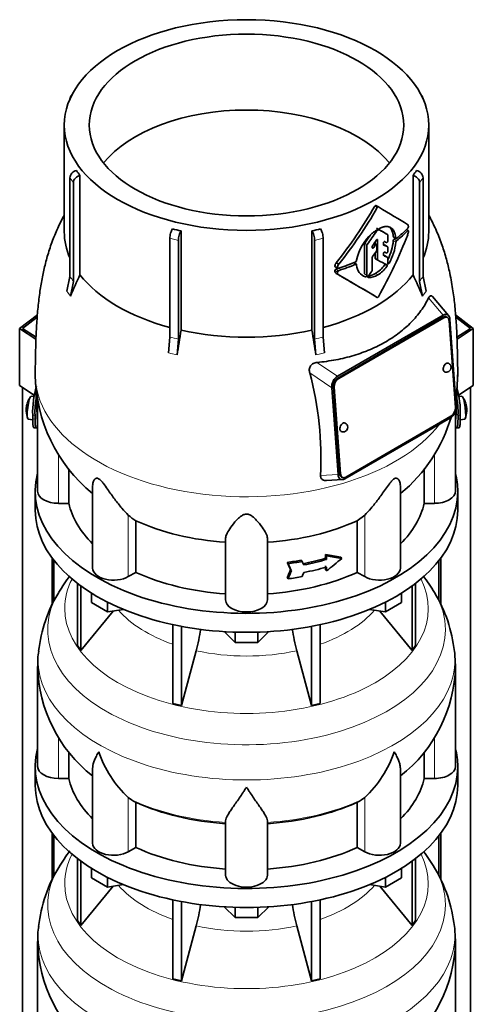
# Model space of a CAD drawing. Header units: millimetres. Extents: x 166 to 773, y -2574 to 1941.
# Tile 8 of 20: x 578 to 773, y -1139 to -715. Entities that reach past the tile are written whole.
import ezdxf

# ---------------------------------------------------------------- set-up
doc = ezdxf.new("R2010")
doc.units = ezdxf.units.MM
for name, color, linetype in [('LOW_134-12', 7, 'Continuous'), ('M5X8_UNI7687', 7, 'Continuous'), ('VSI134_DIFFUSORE', 7, 'Continuous'), ('VSI134_TERMINALE', 7, 'Continuous'), ('VSI134_TESTATA', 7, 'Continuous')]:
    doc.layers.add(name, color=color, linetype=linetype)

# ---------------------------------------------------------------- blocks, each defined once
blk = doc.blocks.new('SE4')
at = {"layer": 'LOW_134-12', "color": 7, "linetype": 'Continuous', "lineweight": 35}
for p, q in [((579.14, -2306.96), (579.14, -873.66)), ((771.99, -2306.96), (771.99, -873.66)), ((591.89, -947.18), (591.89, -967.08)), ((592.64, -948.17), (592.64, -965.46)), ((758.49, -948.17), (758.49, -965.39)), ((759.24, -947.18), (759.24, -967.03)), ((591.89, -1065.57), (591.89, -1085.47)), ((592.64, -1066.56), (592.64, -1083.86)), ((758.49, -1066.56), (758.49, -1083.78)), ((759.24, -1065.57), (759.24, -1085.42))]:
    blk.add_line(p, q, dxfattribs=at)
at = {"layer": 'M5X8_UNI7687', "color": 7, "linetype": 'Continuous', "lineweight": 35}
for p, q in [((584.06, -877.64), (582.75, -877.52)), ((768.38, -877.52), (767.08, -877.64)), ((581.55, -887.3), (583.47, -887.6)), ((767.65, -887.6), (769.58, -887.3))]:
    blk.add_line(p, q, dxfattribs=at)
for centre, radius, start, end in [((590.66, -883.46), 10, 166.4722, 175.0433), ((590.66, -883.46), 10, 144.9873, 163.3043), ((760.47, -883.46), 10, 16.6957, 35.0127), ((760.47, -883.46), 10, 11.8797, 13.5278), ((590.66, -883.46), 10, 182.7249, 201.02), ((760.47, -883.46), 10, 338.98, 357.2751), ((1136.57, -826.9), 370.34, 188.5064, 188.6141)]:
    blk.add_arc(centre, radius, start, end, dxfattribs=at)
for centre, major_axis, ratio, start_param, end_param in [((590.68, -883.37), (9.78, -2.08), 0.810411, 3.076577, 3.120069), ((582.15, -882.41), (0.6, 4.89), 0.169759, 0.004788, 3.136805), ((768.98, -882.41), (0.6, -4.89), 0.169759, 0.004788, 3.136805), ((760.45, -883.37), (-9.78, -2.08), 0.810411, 3.163117, 3.206609), ((589.14, -881.46), (-7.36, -5.62), 0.747167, 5.690056, 5.839748), ((590.65, -883.58), (9.94, -1.06), 0.589949, 3.115062, 3.229621), ((760.48, -883.58), (-9.94, -1.06), 0.589949, 3.053564, 3.168123), ((761.99, -881.46), (7.36, -5.62), 0.747167, 0.443437, 0.593129)]:
    blk.add_ellipse(centre, major_axis=major_axis, ratio=ratio, start_param=start_param, end_param=end_param, dxfattribs=at)
at = {"layer": 'VSI134_DIFFUSORE', "color": 7, "linetype": 'Continuous', "lineweight": 35}
for p, q in [((584.57, -918.37), (584.57, -926.53)), ((766.57, -926.53), (766.57, -918.37)), ((602.74, -958.04), (602.74, -984.71)), ((604.27, -959.18), (604.27, -986.85)), ((746.86, -959.18), (746.86, -986.85)), ((748.39, -958.04), (748.39, -984.71)), ((608.81, -966.29), (608.81, -962.24)), ((742.32, -966.29), (742.32, -962.24)), ((604.27, -986.85), (618.13, -969.93)), ((615.75, -970.3), (608.81, -966.29)), ((615.75, -970.3), (615.75, -966.13)), ((622.57, -969.25), (615.75, -970.3)), ((735.38, -970.3), (728.56, -969.25)), ((733, -969.93), (746.86, -986.85)), ((735.38, -970.3), (735.38, -966.13)), ((742.32, -966.29), (735.38, -970.3)), ((643.87, -975.78), (643.87, -1009.71)), ((647.56, -976.52), (647.56, -1010.59)), ((703.57, -976.52), (703.57, -1010.59)), ((707.26, -975.78), (707.26, -1009.71)), ((670.66, -983.43), (666.01, -978.78)), ((670.66, -983.43), (670.66, -979)), ((685.12, -978.78), (680.47, -983.43)), ((680.47, -983.43), (680.47, -979)), ((602.74, -984.71), (604.27, -986.85)), ((647.56, -1010.59), (653.84, -986.98)), ((680.47, -983.43), (670.66, -983.43)), ((697.29, -986.98), (703.57, -1010.59)), ((746.86, -986.85), (748.39, -984.71)), ((585.57, -993.71), (585.57, -1036.76)), ((765.57, -1036.76), (765.57, -993.71)), ((643.87, -1009.71), (647.56, -1010.59)), ((703.57, -1010.59), (707.26, -1009.71)), ((599.09, -1041.96), (599.09, -1030.52)), ((752.04, -1030.66), (752.04, -1041.96)), ((584.57, -1036.76), (584.57, -1044.93)), ((609.29, -1037.67), (609.29, -1069.83)), ((741.84, -1069.83), (741.84, -1037.69)), ((766.57, -1044.93), (766.57, -1036.76)), ((594.57, -1041.96), (599.09, -1041.96)), ((752.04, -1041.96), (756.57, -1041.96)), ((626.08, -1051.21), (624.65, -1050.16)), ((726.48, -1050.16), (725.06, -1051.21)), ((627.86, -1071.66), (627.86, -1052.18)), ((723.28, -1052.18), (723.28, -1071.66)), ((666.57, -1083.53), (666.57, -1060.18)), ((684.57, -1083.53), (684.57, -1060.18)), ((624.65, -1073.5), (627.86, -1071.66)), ((723.28, -1071.66), (726.48, -1073.5)), ((602.74, -1076.43), (602.74, -1103.11)), ((604.27, -1077.57), (604.27, -1105.24)), ((746.86, -1077.57), (746.86, -1105.24)), ((748.39, -1076.43), (748.39, -1103.11)), ((608.81, -1084.69), (608.81, -1080.63)), ((615.75, -1088.69), (615.75, -1084.52)), ((735.38, -1088.69), (735.38, -1084.52)), ((742.32, -1084.69), (742.32, -1080.63)), ((604.27, -1105.24), (618.13, -1088.33)), ((615.75, -1088.69), (608.81, -1084.69)), ((622.57, -1087.64), (615.75, -1088.69)), ((735.38, -1088.69), (728.56, -1087.64)), ((733, -1088.33), (746.86, -1105.24)), ((742.32, -1084.69), (735.38, -1088.69)), ((643.87, -1094.18), (643.87, -1128.1)), ((647.56, -1094.92), (647.56, -1128.99)), ((670.66, -1101.82), (666.01, -1097.17)), ((685.12, -1097.17), (680.47, -1101.82)), ((703.57, -1094.92), (703.57, -1128.99)), ((707.26, -1094.18), (707.26, -1128.1)), ((670.66, -1101.82), (670.66, -1097.39)), ((680.47, -1101.82), (680.47, -1097.39)), ((602.74, -1103.11), (604.27, -1105.24)), ((647.56, -1128.99), (653.84, -1105.37)), ((680.47, -1101.82), (670.66, -1101.82)), ((697.29, -1105.37), (703.57, -1128.99)), ((746.86, -1105.24), (748.39, -1103.11)), ((585.57, -1112.1), (585.57, -1155.15)), ((765.57, -1155.15), (765.57, -1112.1)), ((643.87, -1128.1), (647.56, -1128.99)), ((703.57, -1128.99), (707.26, -1128.1))]:
    blk.add_line(p, q, dxfattribs=at)
at = {"layer": 'VSI134_DIFFUSORE', "color": 4, "linetype": 'Continuous', "lineweight": 9}
for p, q in [((594.57, -1041.96), (594.57, -1024.22)), ((756.57, -1041.96), (756.57, -1024.26)), ((624.65, -1073.5), (624.65, -1050.16)), ((726.48, -1073.5), (726.48, -1050.16))]:
    blk.add_line(p, q, dxfattribs=at)
at = {"layer": 'VSI134_DIFFUSORE', "color": 7, "linetype": 'Continuous', "lineweight": 35}
for centre, radius, start, end in [((653.52, -996.66), 68.36, 142.2004, 149.3987), ((697.16, -997), 68.92, 30.5377, 37.7873), ((646.22, -993.58), 60.52, 148.4007, 173.9702), ((704.76, -993.66), 60.69, 6.0481, 31.4486), ((564, -962.66), 93.08, 344.857, 350.6962), ((785.82, -962.87), 91.75, 189.3043, 195.2315), ((613.44, -992.1), 27.83, 169.8661, 183.3546), ((636.43, -998.2), 129.21, 1.994, 4.8355), ((646.73, -992.65), 61.08, 181.0128, 232.0579), ((704.38, -992.49), 61.19, 307.8022, 358.8576), ((657.15, -1015.2), 47.73, 198.6373, 227.0857), ((693.98, -1015.2), 47.73, 312.9143, 341.3628), ((633.99, -1038.82), 14.7, 237.4509, 245.3566), ((717.15, -1038.82), 14.7, 294.6434, 302.5491), ((653.52, -1115.05), 68.36, 142.2004, 149.3987), ((697.16, -1115.39), 68.92, 30.5377, 37.4868), ((646.22, -1111.97), 60.52, 148.4007, 173.9702), ((704.76, -1112.05), 60.69, 6.0481, 31.4486), ((564, -1081.05), 93.08, 344.857, 350.6962), ((785.82, -1081.26), 91.75, 189.3043, 195.2315), ((613.44, -1110.5), 27.83, 169.8661, 183.3546), ((636.43, -1116.59), 129.21, 1.994, 4.8355), ((646.73, -1111.05), 61.08, 181.0128, 232.0579), ((704.38, -1110.88), 61.19, 307.8022, 358.8576)]:
    blk.add_arc(centre, radius, start, end, dxfattribs=at)
for centre, major_axis, start_param, end_param in [((675.57, -918.37), (91, 0), 2.993207, 6.283185), ((675.57, -918.37), (91, 0), 0, 0.148386), ((675.57, -926.53), (-91, 0), 0, 3.141593), ((675.57, -1036.76), (91, 0), 2.993207, 6.283185), ((675.57, -1036.76), (91, 0), 0, 0.148386), ((594.57, -1036.76), (9, 0), 3.141593, 4.712389), ((756.57, -1036.76), (-9, 0), 1.570796, 3.141593), ((675.57, -1036.76), (-77, 0), 0.117151, 0.534109), ((675.57, -1036.76), (77, 0), 5.749077, 6.166034), ((675.57, -1044.93), (-91, 0), 0, 3.141593), ((675.57, -1017.28), (-77, 0), 0.902549, 1.453645), ((675.57, -1017.28), (77, 0), 4.82954, 5.380636), ((618.29, -1069.83), (9, 0), 3.141593, 5.497787), ((675.57, -1036.76), (-77, 0), 0.902549, 1.453645), ((675.57, -1036.76), (77, 0), 4.82954, 5.380636), ((732.84, -1069.83), (-9, 0), 0.785398, 3.141593), ((675.57, -1083.53), (-9, 0), 0, 3.141593)]:
    blk.add_ellipse(centre, major_axis=major_axis, ratio=0.57735, start_param=start_param, end_param=end_param, dxfattribs=at)
at = {"layer": 'VSI134_DIFFUSORE', "color": 4, "linetype": 'Continuous', "lineweight": 9}
for centre, major_axis, start_param, end_param in [((675.57, -968.79), (-78.3, 0), 0, 3.425204), ((675.57, -968.79), (-78.3, 0), 5.999574, 6.283185), ((675.57, -977.99), (85.67, 0), 2.811106, 6.283185), ((675.57, -977.99), (85.67, 0), 0, 0.328988), ((675.57, -953.68), (-61.63, 0), 0.463231, 1.030574), ((675.57, -953.68), (61.63, 0), 5.252612, 5.819954), ((675.57, -953.68), (-61.63, 0), 1.210556, 1.931037), ((675.57, -990.74), (-89.83, 0), 6.215571, 6.283185), ((675.57, -990.74), (-89.83, 0), 0, 3.208808), ((675.57, -1015.29), (-79.5, 0), 0.898849, 1.457346), ((675.57, -1015.29), (79.5, 0), 4.82584, 5.384336), ((675.57, -1087.19), (-78.3, 0), 0, 3.425204), ((675.57, -1087.19), (-78.3, 0), 5.999574, 6.283185), ((675.57, -1096.38), (85.67, 0), 2.811106, 6.283185), ((675.57, -1096.38), (85.67, 0), 0, 0.328988), ((675.57, -1072.07), (-61.63, 0), 0.463231, 1.030574), ((675.57, -1072.07), (61.63, 0), 5.252612, 5.819954), ((675.57, -1109.14), (-89.83, 0), 6.215571, 6.283185), ((675.57, -1109.14), (-89.83, 0), 0, 3.208808), ((675.57, -1072.07), (-61.63, 0), 1.210556, 1.931037)]:
    blk.add_ellipse(centre, major_axis=major_axis, ratio=0.57735, start_param=start_param, end_param=end_param, dxfattribs=at)
at = {"layer": 'VSI134_DIFFUSORE', "color": 7, "linetype": 'Continuous', "lineweight": 35}
for points, knots in [([(609.29, -1037.69), (609.29, -1037.53), (609.3, -1037.37), (609.38, -1036.19), (609.67, -1035.14), (610.34, -1033.46), (610.6, -1032.89), (611.06, -1032), (611.22, -1031.7), (611.47, -1031.24), (611.6, -1031.01), (611.74, -1030.77), (611.83, -1030.61), (611.88, -1030.53), (611.93, -1030.45)], [0.4600931, 0.4600931, 0.4600931, 0.4600931, 0.5, 0.5, 0.75, 0.75, 0.875, 0.875, 0.9375, 0.9375, 0.96875, 0.984375, 0.984375, 1, 1, 1, 1]), ([(741.84, -1037.7), (741.84, -1037.55), (741.84, -1037.39), (741.79, -1036.73), (741.7, -1036.22), (741.43, -1035.15), (741.25, -1034.61), (740.8, -1033.48), (740.53, -1032.9), (740.08, -1032), (739.92, -1031.7), (739.66, -1031.24), (739.57, -1031.08), (739.39, -1030.77), (739.3, -1030.61), (739.21, -1030.45)], [0.4604904, 0.4604904, 0.4604904, 0.4604904, 0.5, 0.5, 0.625, 0.625, 0.75, 0.75, 0.875, 0.875, 0.9375, 0.9375, 0.96875, 0.96875, 1, 1, 1, 1]), ([(675.57, -1045.67), (675.43, -1045.89), (675.3, -1046.1), (675.03, -1046.52), (674.9, -1046.72), (674.5, -1047.34), (674.24, -1047.75), (673.45, -1048.94), (672.94, -1049.7), (671.92, -1051.18), (671.43, -1051.89), (670.48, -1053.25), (670.03, -1053.89), (669.18, -1055.11), (668.79, -1055.69), (668.25, -1056.51), (668.08, -1056.78), (667.75, -1057.29), (667.6, -1057.54), (667.19, -1058.26), (666.97, -1058.7), (666.66, -1059.5), (666.57, -1059.86), (666.57, -1060.18)], [0, 0, 0, 0, 0.03125, 0.03125, 0.0625, 0.0625, 0.125, 0.125, 0.25, 0.25, 0.375, 0.375, 0.5, 0.5, 0.625, 0.625, 0.6875, 0.6875, 0.75, 0.75, 0.875, 0.875, 1, 1, 1, 1]), ([(684.57, -1060.18), (684.57, -1059.86), (684.48, -1059.5), (684.16, -1058.7), (683.94, -1058.26), (683.53, -1057.54), (683.38, -1057.29), (683.06, -1056.78), (682.89, -1056.51), (682.35, -1055.69), (681.95, -1055.11), (681.1, -1053.89), (680.65, -1053.25), (679.71, -1051.9), (679.21, -1051.19), (678.2, -1049.71), (677.68, -1048.94), (676.89, -1047.75), (676.63, -1047.34), (676.23, -1046.73), (676.1, -1046.52), (675.83, -1046.1), (675.7, -1045.88), (675.57, -1045.67)], [0, 0, 0, 0, 0.125, 0.125, 0.25, 0.25, 0.3125, 0.3125, 0.375, 0.375, 0.5, 0.5, 0.625, 0.625, 0.75, 0.75, 0.875, 0.875, 0.9375, 0.9375, 0.96875, 0.96875, 1, 1, 1, 1])]:
    blk.add_open_spline(points, degree=3, knots=knots, dxfattribs=at)
at = {"layer": 'VSI134_TERMINALE', "color": 7, "linetype": 'Continuous', "lineweight": 35}
for p, q in [((577.85, -848.31), (585.5, -842.45)), ((765.63, -842.45), (773.28, -848.31)), ((585.42, -843.48), (579.14, -848.29)), ((771.99, -848.29), (765.72, -843.48)), ((584.86, -852.97), (577.85, -848.31)), ((577.85, -872.81), (577.85, -848.31)), ((579.14, -848.29), (584.91, -852.12)), ((766.24, -852.11), (771.99, -848.29)), ((773.28, -848.31), (766.26, -852.97)), ((773.28, -872.81), (773.28, -848.31)), ((584.14, -876.99), (577.85, -872.81)), ((773.28, -872.81), (766.96, -877)), ((583.47, -887.24), (583.47, -885.61)), ((584.46, -887.32), (584.46, -885.69)), ((766.68, -887.32), (766.68, -885.69)), ((767.67, -887.24), (767.67, -885.61)), ((584.07, -891.07), (585.06, -891.15)), ((766.07, -891.15), (767.06, -891.07))]:
    blk.add_line(p, q, dxfattribs=at)
at = {"layer": 'VSI134_TERMINALE', "color": 4, "linetype": 'Continuous', "lineweight": 9}
for p, q in [((583.47, -885.61), (584.46, -885.69)), ((584.46, -887.32), (583.47, -887.24)), ((766.68, -885.69), (767.67, -885.61)), ((767.67, -887.24), (766.68, -887.32))]:
    blk.add_line(p, q, dxfattribs=at)
at = {"layer": 'VSI134_TERMINALE', "color": 7, "linetype": 'Continuous', "lineweight": 35}
for centre, radius, start, end in [((620.51, -884.26), 37.07, 162.5529, 182.0785), ((729.05, -884.47), 38.63, 358.3189, 15.7123), ((622.89, -884.55), 38.45, 169.3394, 181.7029), ((729.8, -884.33), 36.9, 357.8966, 10.8309)]:
    blk.add_arc(centre, radius, start, end, dxfattribs=at)
for points, knots in [([(584.06, -891.07), (583.99, -891.07), (583.93, -891.02), (583.8, -890.83), (583.74, -890.68), (583.66, -890.36), (583.64, -890.23), (583.6, -889.97), (583.56, -889.68), (583.53, -889.34), (583.51, -888.98), (583.5, -888.79), (583.47, -888.17), (583.47, -887.73), (583.47, -887.24)], [0.3962895, 0.3962895, 0.3962895, 0.3962895, 0.5, 0.5, 0.625, 0.625, 0.6875, 0.6875, 0.75, 0.8125, 0.8125, 0.875, 0.875, 1, 1, 1, 1]), ([(584.46, -887.32), (584.46, -887.81), (584.46, -888.25), (584.49, -888.86), (584.5, -889.05), (584.52, -889.41), (584.54, -889.59), (584.59, -890.06), (584.63, -890.32), (584.73, -890.75), (584.79, -890.91), (584.93, -891.12), (585.01, -891.16), (585.14, -891.15), (585.19, -891.13), (585.29, -891.06), (585.39, -890.96), (585.5, -890.82), (585.55, -890.73)], [0, 0, 0, 0, 0.125, 0.125, 0.1875, 0.1875, 0.25, 0.25, 0.375, 0.375, 0.5, 0.5, 0.625, 0.625, 0.6875, 0.6875, 0.75, 0.8096651, 0.8096651, 0.8096651, 0.8096651]), ([(765.57, -890.73), (765.63, -890.81), (765.68, -890.89), (765.85, -891.07), (765.94, -891.14), (766.12, -891.16), (766.2, -891.12), (766.34, -890.91), (766.4, -890.76), (766.48, -890.44), (766.5, -890.31), (766.54, -890.05), (766.58, -889.76), (766.61, -889.42), (766.63, -889.06), (766.64, -888.87), (766.67, -888.25), (766.68, -887.81), (766.68, -887.32)], [0.189779, 0.189779, 0.189779, 0.189779, 0.25, 0.25, 0.375, 0.375, 0.5, 0.5, 0.625, 0.625, 0.6875, 0.6875, 0.75, 0.8125, 0.8125, 0.875, 0.875, 1, 1, 1, 1]), ([(767.67, -887.24), (767.67, -887.73), (767.66, -888.17), (767.63, -888.78), (767.62, -888.97), (767.6, -889.33), (767.58, -889.51), (767.54, -889.98), (767.49, -890.24), (767.39, -890.67), (767.33, -890.83), (767.2, -891.02), (767.14, -891.07), (767.07, -891.07)], [0, 0, 0, 0, 0.125, 0.125, 0.1875, 0.1875, 0.25, 0.25, 0.375, 0.375, 0.5, 0.5, 0.6059848, 0.6059848, 0.6059848, 0.6059848])]:
    blk.add_open_spline(points, degree=3, knots=knots, dxfattribs=at)
at = {"layer": 'VSI134_TESTATA', "color": 7, "linetype": 'Continuous', "lineweight": 35}
for p, q in [((599.5, -749.56), (599.5, -749.58)), ((600.45, -747.63), (599.84, -748.48)), ((751.29, -748.48), (750.68, -747.63)), ((751.63, -749.58), (751.63, -749.56)), ((597.07, -760.79), (597.07, -806.79)), ((754.07, -806.79), (754.07, -760.79)), ((599.5, -825.99), (599.5, -783.44)), ((603.83, -782.46), (603.83, -825.2)), ((747.3, -825.2), (747.3, -782.46)), ((751.63, -783.44), (751.63, -825.99)), ((601.03, -785.57), (601.03, -828.12)), ((750.1, -828.12), (750.1, -785.57)), ((732.38, -796.04), (731.32, -795.43)), ((647.38, -806.35), (647.38, -849.09)), ((703.75, -849.09), (703.75, -806.35)), ((736.34, -807.91), (735.27, -807.29)), ((736.43, -810.62), (736.43, -808.13)), ((738.89, -808.97), (739.97, -809.59)), ((745.25, -806.16), (744.52, -805.73)), ((642.53, -852.08), (642.53, -809.53)), ((646.22, -810.42), (646.22, -852.96)), ((704.91, -852.96), (704.91, -810.42)), ((708.6, -809.53), (708.6, -852.08)), ((726.36, -812.01), (726.36, -824.87)), ((727.43, -825.49), (727.43, -812.63)), ((729.73, -813.54), (729.73, -813.12)), ((731.54, -812.26), (730.56, -811.7)), ((730.99, -811.06), (730.99, -811.95)), ((731.64, -814.6), (731.64, -812.49)), ((732.05, -818.72), (732.05, -810.31)), ((734.54, -812.2), (734.54, -811.62)), ((736.34, -813.15), (735.27, -812.53)), ((736.43, -815.18), (736.43, -813.37)), ((730.99, -815.74), (730.99, -818.11)), ((734.54, -816.74), (734.54, -816.17)), ((736.34, -817.72), (735.27, -817.11)), ((713.78, -821.78), (714.88, -822.41)), ((714.21, -820.04), (715.31, -820.68)), ((722.88, -820.72), (721.8, -820.1)), ((723.01, -818.93), (723, -819.12)), ((723, -820.94), (723.01, -821.11)), ((729.73, -823.26), (729.73, -817.72)), ((731.09, -818.34), (732.16, -818.95)), ((736.43, -820.32), (736.43, -817.95)), ((598.2, -832.33), (599.5, -825.99)), ((714.22, -824.65), (715.32, -825.29)), ((751.63, -825.99), (752.93, -832.33)), ((601.03, -828.12), (599.73, -834.46)), ((751.4, -834.46), (750.1, -828.12)), ((762.62, -842.81), (755.72, -834.6)), ((714.74, -868.88), (760.25, -842.6)), ((760.18, -843.52), (714.92, -869.64)), ((760.53, -843.68), (715.28, -869.81)), ((762.01, -843.52), (761.65, -843.35)), ((765.55, -882.36), (762.84, -845.01)), ((763.19, -844.44), (765.91, -881.79)), ((641.99, -858.86), (642.53, -852.08)), ((646.22, -852.96), (645.69, -859.74)), ((705.45, -859.74), (704.91, -852.96)), ((708.6, -852.08), (709.14, -858.86)), ((714.99, -911.18), (712.28, -873.84)), ((712.99, -873.42), (715.7, -910.77)), ((713.34, -873.58), (716.05, -910.94)), ((585.57, -878.85), (585.57, -918.37)), ((765.57, -918.37), (765.57, -884.03)), ((763.45, -886.75), (717.94, -913.02)), ((718.36, -912.26), (763.61, -886.13)), ((599.09, -923.57), (599.09, -908.74)), ((752.04, -908.74), (752.04, -923.57)), ((710.04, -913.76), (716.87, -913.37)), ((716.53, -912.25), (716.88, -912.42)), ((609.29, -915.98), (609.29, -951.44)), ((741.84, -951.44), (741.84, -916)), ((599.09, -923.57), (594.57, -923.57)), ((756.57, -923.57), (752.04, -923.57)), ((627.86, -953.26), (627.86, -931.07)), ((726.48, -928.6), (723.28, -931.07)), ((723.28, -931.07), (723.28, -953.26)), ((666.57, -965.13), (666.57, -938.62)), ((684.57, -965.13), (684.57, -938.62)), ((693.09, -949), (693.48, -949.54)), ((699.16, -948.03), (699.54, -948.57)), ((709.59, -947.23), (709.59, -945.59)), ((709.59, -945.59), (709.97, -946.13)), ((709.59, -947.23), (709.97, -947.76)), ((709.97, -946.13), (709.97, -947.76)), ((716.19, -946.75), (716.58, -947.29)), ((694.52, -952.07), (694.91, -952.61)), ((709.59, -952.13), (709.59, -950.49)), ((709.59, -952.13), (709.97, -952.66)), ((709.97, -951.03), (709.97, -952.66)), ((627.86, -953.26), (624.65, -955.11)), ((693.09, -955.53), (693.48, -956.08)), ((726.48, -955.11), (723.28, -953.26))]:
    blk.add_line(p, q, dxfattribs=at)
at = {"layer": 'VSI134_TESTATA', "color": 4, "linetype": 'Continuous', "lineweight": 9}
for p, q in [((601.03, -785.57), (599.5, -783.44)), ((751.63, -783.44), (750.1, -785.57)), ((731.88, -796.33), (730.82, -795.72)), ((736.33, -807.91), (735.27, -807.29)), ((739.88, -809.42), (738.81, -808.8)), ((745.07, -806.22), (744.41, -805.84)), ((646.22, -810.42), (642.53, -809.53)), ((708.6, -809.53), (704.91, -810.42)), ((727.43, -812.63), (726.36, -812.01)), ((727.57, -812.24), (726.5, -811.63)), ((729.73, -813.2), (730.33, -813.55)), ((731.06, -812.5), (730.32, -812.07)), ((731.7, -810.11), (732.05, -810.31)), ((736.32, -813.14), (735.26, -812.52)), ((739.88, -811.18), (738.81, -810.56)), ((740.18, -810.58), (739.11, -809.96)), ((736.32, -817.72), (735.26, -817.1)), ((714.75, -822.12), (713.65, -821.48)), ((722.59, -820.72), (721.53, -820.11)), ((732.05, -818.72), (730.99, -818.11)), ((734.99, -821.07), (736.05, -821.69)), ((736.43, -819.98), (736.95, -820.28)), ((714.71, -824.05), (713.61, -823.42)), ((715.16, -823.49), (714.06, -822.85)), ((725.74, -825.49), (726.81, -826.11)), ((726.36, -824.87), (727.43, -825.49)), ((731.07, -824.65), (732.13, -825.27)), ((727.84, -826.31), (727.97, -826.38)), ((598.58, -832.82), (598.2, -832.33)), ((598.58, -832.82), (599.73, -834.46)), ((751.77, -833.89), (751.4, -834.46)), ((751.77, -833.89), (752.93, -832.33)), ((754.02, -835.19), (760.25, -842.6)), ((760.53, -843.68), (760.18, -843.52)), ((642.9, -859.04), (641.99, -858.86)), ((642.9, -859.04), (645.69, -859.74)), ((706.36, -859.48), (705.45, -859.74)), ((706.36, -859.48), (709.14, -858.86)), ((714.74, -868.88), (705.93, -862.96)), ((712.28, -873.84), (702.8, -867.46)), ((715.28, -869.81), (714.92, -869.64)), ((713.34, -873.58), (712.99, -873.42)), ((585.5, -888.23), (585.57, -888.24)), ((765.57, -888.24), (765.63, -888.23)), ((594.57, -923.57), (594.57, -902.37)), ((756.57, -923.57), (756.57, -902.38)), ((716.05, -910.94), (715.7, -910.77)), ((707.48, -911.61), (714.99, -911.18)), ((624.65, -955.11), (624.65, -928.6)), ((726.48, -955.11), (726.48, -928.6))]:
    blk.add_line(p, q, dxfattribs=at)
at = {"layer": 'VSI134_TESTATA', "color": 7, "linetype": 'Continuous', "lineweight": 35}
for centre, radius, start, end in [((634.46, -758.87), 38.66, 213.7109, 217.6034), ((716.67, -758.87), 38.66, 322.3966, 326.2891), ((564.36, -699.86), 192.09, 321.2685, 330.0618), ((562.21, -698.63), 195.79, 321.4403, 330.0659), ((744.88, -803.71), 0.189, 48.4238, 58.9517), ((744.27, -804.5), 1.05, 319.4362, 2.2381), ((672.95, -691.28), 117.87, 255.627, 257.474), ((678.18, -691.28), 117.87, 282.526, 284.373), ((742.99, -822.77), 20.34, 131.4374, 169.1268), ((732.18, -806.82), 0.701, 121.3426, 147.4783), ((732.58, -806.07), 0.25, 66.4547, 125.8549), ((739.48, -806.01), 5.86, 340.0202, 355.9303), ((727.05, -812.04), 0.683, 142.6702, 177.4199), ((728.11, -812.66), 0.685, 142.728, 177.4247), ((730.44, -813.15), 0.71, 144.7473, 177.5843), ((716.99, -808.59), 21.91, 333.0686, 354.8481), ((718.12, -809.2), 21.85, 329.5363, 354.8235), ((739.74, -810.65), 0.93, 132.5622, 174.2913), ((740.8, -811.27), 0.927, 132.3786, 174.2656), ((730.45, -817.75), 0.719, 143.3889, 177.4377), ((730.9, -814.57), 0.742, 324.5379, 357.5626), ((716.38, -821.71), 2.74, 142.4032, 175.1746), ((717.51, -822.36), 2.77, 142.6885, 175.0994), ((722.3, -819.04), 0.701, 294.3064, 353.4391), ((728.73, -820.7), 5.74, 184.0787, 250.4321), ((724.75, -813.81), 12.56, 300.2581, 324.6507), ((725.8, -814.4), 12.58, 300.2436, 324.5986), ((801.22, -917.98), 218.11, 154.8225, 157.4837), ((714.26, -823.47), 0.65, 107.3621, 174.8958), ((715.36, -824.11), 0.652, 107.6582, 174.966), ((-408.02, -2768.9), 2244.89, 59.51557, 59.98786), ((-408.54, -2772.23), 2248.03, 59.98649, 60.00441), ((-408.54, -2772.23), 2248.03, 59.51593, 59.96396), ((727.28, -818.8), 6.98, 274.5485, 302.9777), ((728.35, -819.47), 6.92, 266.8484, 303.1454), ((729.01, -823.22), 0.729, 320.6246, 357.2202), ((549.91, -917.98), 218.11, 22.5163, 25.1775), ((1273.9, -954.34), 635.3, 170.4635, 171.43609), ((77.23, -954.34), 635.3, 8.56391, 9.5365), ((761.72, -865.11), 2, 0, 64.5303), ((651.95, -867.25), 67.38, 180.8252, 230.6077), ((562.75, -904.61), 144.9, 357.233, 14.8561), ((761.72, -865.11), 2, 244.5303, 0), ((699.27, -867.37), 67.24, 350.6377, 359.2747), ((717.17, -890.83), 2, 0, 64.5303), ((699.27, -867.37), 67.24, 309.3999, 343.7334), ((717.17, -890.83), 2, 244.5303, 0), ((636.31, -916.78), 16.6, 225.4083, 239.3884)]:
    blk.add_arc(centre, radius, start, end, dxfattribs=at)
at = {"layer": 'VSI134_TESTATA', "color": 4, "linetype": 'Continuous', "lineweight": 9}
for centre, radius, start, end in [((570.72, -848.25), 36.39, 33.5892, 37.725), ((780.41, -848.25), 36.39, 142.275, 146.4108), ((633.76, -896.92), 45.69, 74.1676, 78.9335), ((717.37, -896.92), 45.69, 101.0665, 105.8324)]:
    blk.add_arc(centre, radius, start, end, dxfattribs=at)
at = {"layer": 'VSI134_TESTATA', "color": 7, "linetype": 'Continuous', "lineweight": 35}
for major_axis in [(78.5, 0), (67.74, 0)]:
    blk.add_ellipse((675.57, -760.79), major_axis=major_axis, ratio=0.57735, dxfattribs=at)
for centre, major_axis, ratio, start_param, end_param in [((602.28, -750.22), (2.44, -1.75), 0.754344, 2.912261, 3.637652), ((748.86, -750.22), (-2.44, -1.75), 0.754344, 2.645534, 3.370925), ((675.57, -793.45), (67.74, 0), 0.57735, 0.430765, 2.710827), ((602.28, -782.78), (-2.44, -1.75), 0.754344, 4.207836, 5.787126), ((603.81, -784.91), (2.44, 1.75), 0.754344, 1.066243, 2.645534), ((747.32, -784.91), (2.44, -1.75), 0.754344, 0.496059, 2.075349), ((748.86, -782.78), (-2.44, 1.75), 0.754344, 3.637652, 5.216942), ((675.57, -763.24), (80, -46.83), 0.005973, 0.523921, 0.784455), ((675.57, -806.79), (78.5, 0), 0.57735, 3.141593, 3.391494), ((643.68, -807.93), (-0.7, -2.92), 0.31246, 3.786362, 5.365653), ((647.37, -808.82), (0.7, 2.92), 0.31246, 0.64477, 2.22406), ((703.76, -808.82), (0.7, -2.92), 0.31246, 0.917533, 2.496823), ((707.45, -807.93), (-0.7, 2.92), 0.31246, 4.059125, 5.638416), ((675.57, -772.97), (58.67, 82.76), 0.630164, 4.691898, 4.733091), ((675.57, -772.97), (-59.79, -84.34), 0.630164, 1.551795, 1.620079), ((675.57, -772.88), (78.5, -44.84), 0.004672, -0.772853, -0.703933), ((675.57, -773.38), (80, 0), 0.57735, -0.790935, -0.780102), ((675.57, -802.43), (56.38, 99), 0.573353, 4.713426, 4.974273), ((675.57, -772.88), (80, -45.69), 0.004672, -0.773039, -0.705414), ((675.56, -782.31), (80, 0), 0.57735, -0.630598, -0.518021), ((675.57, -783.34), (80, -0.05), 0.576906, -0.63021, -0.517581), ((675.57, -806.79), (-78.5, 0), 0.57735, 2.891692, 3.141593), ((634.77, -753.09), (84.79, 108.49), 0.813815, 4.796406, 4.817449), ((640.14, -757.8), (86.01, 97.61), 0.811036, -1.433588, -1.423742), ((633.45, -754.38), (122.16, -64.34), 0.054855, -0.567828, -0.557381), ((632.63, -753.91), (124.51, -65.57), 0.054855, -0.582253, -0.558494), ((632.68, -752.28), (124.46, -65.52), 0.055137, -0.576041, -0.56471), ((675.57, -783.34), (78.5, -0.05), 0.576906, -0.627228, -0.613459), ((640.96, -761.43), (86.16, 95.92), 0.810489, -1.432045, -1.409969), ((631.66, -757.83), (124.01, -66.26), 0.046433, -0.567944, -0.557578), ((630.81, -757.34), (126.4, -67.54), 0.046433, -0.582298, -0.558682), ((631.21, -755.92), (125.98, -67.1), 0.048322, -0.576058, -0.564869), ((675.57, -783.35), (78.5, 0), 0.57735, -1.058237, -0.967486), ((675.57, -783.35), (80, 0), 0.57735, -1.052994, -0.942461), ((675.57, -782.31), (80, 0), 0.57735, -1.05245, -0.942461), ((675.57, -786.28), (79.99, -43.94), 0.021828, -0.772923, -0.700364), ((675.57, -806.79), (-78.5, 0), 0.57735, 0.41818, 1.136418), ((675.57, -806.79), (78.5, 0), 0.57735, 5.146767, 5.865006), ((650.72, -773.35), (87.22, 75.16), 0.800393, -1.357861, -1.335212), ((760.34, -846.31), (-1.7, -3.94), 0.585917, 2.297572, 3.808941), ((760.72, -846.23), (-1.29, -2.71), 0.625473, 2.308583, 3.879379), ((760.36, -846.06), (-1.29, -2.71), 0.625473, 3.141593, 3.879379), ((675.57, -806.79), (-78.5, 0), 0.57735, 1.203578, 1.938015), ((761.72, -865.11), (0.86, 1.81), 0.625473, 0, 3.141593), ((715.17, -872.39), (-1.52, -3.76), 0.658311, 3.841252, 5.352621), ((715.11, -872.19), (1.29, 2.71), 0.625473, 0.737787, 2.308583), ((715.46, -872.36), (1.29, 2.71), 0.625473, 0.737787, 2.308583), ((675.57, -914.01), (-27.25, 225.93), 0.384309, 1.353186, 1.410262), ((675.57, -914.01), (27.25, 225.93), 0.384309, -1.410262, -1.351304), ((763.02, -883.23), (1.52, 3.76), 0.658311, 3.841252, 5.35262), ((763.43, -883.58), (-1.29, -2.71), 0.625473, 0.737787, 2.308583), ((717.17, -890.83), (0.86, 1.81), 0.625473, 0, 3.141593), ((717.82, -909.55), (1.29, 2.71), 0.625473, 2.308583, 3.141593), ((717.85, -909.31), (1.7, 3.94), 0.585917, 2.297573, 3.808941), ((718.17, -909.71), (1.29, 2.71), 0.625473, 2.308583, 3.879379), ((594.57, -918.37), (9, 0), 0.57735, 3.141593, 4.712389), ((756.57, -918.37), (-9, 0), 0.57735, 1.570796, 3.141593), ((675.57, -918.37), (-77, 0), 0.57735, 0.117151, 0.534109), ((675.57, -918.37), (77, 0), 0.57735, 5.749077, 6.166034), ((675.57, -896.17), (-77, 0), 0.57735, 0.902549, 1.453645), ((675.57, -896.17), (77, 0), 0.57735, 4.82954, 5.380636), ((675.57, -905.71), (77, 0), 0.57735, -1.341157, -1.259355), ((460.7, -634.09), (312, -556.34), 0.096151, 0.909542, 0.916225), ((675.57, -905.71), (78, 0), 0.57735, -1.339048, -1.258311), ((452.16, -608.32), (323.67, -577.15), 0.09615, 0.884303, 0.887521), ((675.57, -907.35), (77, 0), 0.57735, -1.249874, -1.113116), ((675.57, -907.35), (78, 0), 0.57735, -1.248952, -1.113951), ((675.57, -903.54), (76.01, -35.64), 0.345529, -0.95251, -0.854431), ((675.57, -903.54), (77, -36.1), 0.345529, -0.953344, -0.85654), ((675.57, -914.42), (72.18, 51.03), 0.579238, 4.780548, 4.877352), ((618.29, -951.44), (9, 0), 0.57735, 3.141593, 5.497787), ((460.71, -585.64), (-52.46, -635.69), 0.491081, 0.99085, 0.997533), ((457.72, -629.94), (316.31, -564.02), 0.096151, 0.908896, 0.915487), ((457.72, -581.46), (-53.18, -644.47), 0.491081, 0.991587, 0.998179), ((675.57, -910.61), (78, 0), 0.57735, -1.248952, -1.113951), ((732.84, -951.44), (-9, 0), 0.57735, 0.785398, 3.141593), ((675.57, -918.37), (-77, 0), 0.57735, 0.902549, 1.453645), ((675.57, -918.37), (77, 0), 0.57735, 4.82954, 5.380636), ((675.57, -912.25), (78, 0), 0.57735, -1.339048, -1.258311), ((452.13, -586.9), (-54.41, -659.53), 0.49109, 1.019542, 1.02276), ((675.57, -965.13), (9, 0), 0.57735, 3.141593, 6.283185)]:
    blk.add_ellipse(centre, major_axis=major_axis, ratio=ratio, start_param=start_param, end_param=end_param, dxfattribs=at)
at = {"layer": 'VSI134_TESTATA', "color": 4, "linetype": 'Continuous', "lineweight": 9}
for start_param, end_param in [(0.000117, 2.726381), (2.988518, 3.141016)]:
    blk.add_ellipse((675.57, -868.22), major_axis=(-91, 0), ratio=0.57735, start_param=start_param, end_param=end_param, dxfattribs=at)
at = {"layer": 'VSI134_TESTATA', "color": 7, "linetype": 'Continuous', "lineweight": 35}
for points, knots in [([(730.82, -795.72), (730.89, -795.61), (730.98, -795.51), (731.17, -795.4), (731.26, -795.39), (731.32, -795.43)], [0, 0, 0, 0, 0.5, 0.5, 1, 1, 1, 1]), ([(732.38, -796.04), (732.32, -796), (732.23, -796.01), (732.04, -796.12), (731.95, -796.22), (731.88, -796.33)], [0, 0, 0, 0, 0.5, 0.5, 1, 1, 1, 1]), ([(597.06, -799.53), (596.58, -800.44), (595.11, -803.28), (592.86, -808.2), (590.64, -814.23), (588.91, -820.27), (587.57, -826.28), (586.51, -832.6), (585.71, -839.28), (585.16, -846.24), (584.83, -852.95), (584.69, -858.93), (584.62, -863.21), (584.56, -866.62), (584.57, -868.35), (584.57, -868.98)], [0.1148745, 0.1148745, 0.1148745, 0.1148745, 0.1514088, 0.2282258, 0.3056177, 0.3781855, 0.4494635, 0.5244963, 0.6089017, 0.6962952, 0.7889165, 0.8693522, 0.9312473, 0.9785842, 1, 1, 1, 1]), ([(766.56, -868.98), (766.56, -867.57), (766.55, -865.12), (766.48, -861.56), (766.41, -857.22), (766.25, -851.63), (765.89, -845.03), (765.31, -838.2), (764.4, -831.01), (763.15, -824.21), (761.54, -817.71), (759.62, -811.67), (757.24, -805.84), (755.27, -801.79), (754.21, -799.79), (754.07, -799.53)], [0, 0, 0, 0, 0.0480264, 0.0980287, 0.149583, 0.2306071, 0.3165819, 0.4052086, 0.4886605, 0.5815196, 0.6530242, 0.7256147, 0.8045839, 0.8748625, 0.8850702, 0.8850702, 0.8850702, 0.8850702]), ([(736.48, -804.5), (736.43, -804.49), (736.33, -804.46), (736.18, -804.44), (736.03, -804.43), (735.87, -804.43), (735.72, -804.43), (735.56, -804.44), (735.41, -804.45), (735.26, -804.47), (735.1, -804.5), (734.95, -804.53), (734.8, -804.57), (734.65, -804.6), (734.5, -804.65), (734.36, -804.69), (734.21, -804.74), (734.07, -804.79), (733.93, -804.84), (733.79, -804.89), (733.54, -805), (733.17, -805.16), (732.67, -805.42), (732.16, -805.7), (731.63, -806.01), (731.11, -806.35), (730.58, -806.72), (730.05, -807.1), (729.7, -807.38), (729.52, -807.52)], [0, 0, 0, 0, 0.027225, 0.053963, 0.080229, 0.106036, 0.131393, 0.156305, 0.180776, 0.20481, 0.228406, 0.251563, 0.274281, 0.296556, 0.318385, 0.339764, 0.36069, 0.381158, 0.401163, 0.420702, 0.439769, 0.508178, 0.577363, 0.647201, 0.717542, 0.788205, 0.858988, 0.929667, 1, 1, 1, 1]), ([(739.88, -809.42), (739.87, -809.32), (739.85, -809.13), (739.81, -808.84), (739.77, -808.56), (739.71, -808.28), (739.65, -808.01), (739.59, -807.74), (739.46, -807.3), (739.23, -806.69), (738.86, -806.03), (738.4, -805.46), (737.95, -805.08), (737.53, -804.84), (737.2, -804.69), (736.86, -804.57), (736.61, -804.52), (736.48, -804.5)], [0, 0, 0, 0, 0.036046, 0.07226, 0.108651, 0.145226, 0.181995, 0.21897, 0.256164, 0.374824, 0.50166, 0.611779, 0.746751, 0.808863, 0.871706, 0.935274, 1, 1, 1, 1]), ([(737.11, -804.67), (737.2, -804.74), (737.44, -804.97), (737.81, -805.44), (738.18, -806.13), (738.43, -806.8), (738.58, -807.37), (738.68, -807.83), (738.76, -808.3), (738.79, -808.64), (738.81, -808.8)], [0.3320997, 0.3320997, 0.3320997, 0.3320997, 0.389092, 0.5058891, 0.633698, 0.7533976, 0.8158474, 0.8777312, 0.9391014, 1, 1, 1, 1]), ([(745, -803.57), (745.02, -803.58), (745.05, -803.61), (745.09, -803.67), (745.13, -803.73), (745.17, -803.8), (745.2, -803.87), (745.23, -803.96), (745.25, -804.05), (745.27, -804.14), (745.29, -804.24), (745.31, -804.35), (745.32, -804.42), (745.32, -804.46)], [0, 0, 0, 0, 0.08878, 0.177923, 0.267524, 0.357639, 0.448281, 0.53943, 0.631034, 0.723011, 0.815254, 0.907634, 1, 1, 1, 1]), ([(745.32, -806.43), (745.33, -806.3), (745.31, -806.2), (745.21, -806.13), (745.14, -806.15), (745.07, -806.22)], [0, 0, 0, 0, 0.5, 0.5, 1, 1, 1, 1]), ([(731.64, -812.49), (731.64, -812.41), (731.62, -812.35), (731.55, -812.26), (731.5, -812.24), (731.38, -812.24), (731.31, -812.26), (731.17, -812.35), (731.11, -812.42), (731.06, -812.5)], [0, 0, 0, 0, 0.25, 0.25, 0.5, 0.5, 0.75, 0.75, 1, 1, 1, 1]), ([(731.47, -810.33), (731.52, -810.25), (731.58, -810.18), (731.71, -810.09), (731.78, -810.06), (731.91, -810.05), (731.96, -810.08), (732.03, -810.17), (732.05, -810.23), (732.05, -810.31)], [0, 0, 0, 0, 0.25, 0.25, 0.5, 0.5, 0.75, 0.75, 1, 1, 1, 1]), ([(734.54, -811.62), (734.54, -811.54), (734.55, -811.45), (734.62, -811.28), (734.67, -811.19), (734.79, -811.06), (734.86, -811), (734.98, -810.94), (735.04, -810.94), (735.09, -810.96)], [0, 0, 0, 0, 0.25, 0.25, 0.5, 0.5, 0.75, 0.75, 1, 1, 1, 1]), ([(735.89, -811.29), (735.94, -811.31), (736, -811.31), (736.12, -811.25), (736.18, -811.19), (736.3, -811.05), (736.35, -810.97), (736.41, -810.79), (736.43, -810.7), (736.43, -810.62)], [0, 0, 0, 0, 0.25, 0.25, 0.5, 0.5, 0.75, 0.75, 1, 1, 1, 1]), ([(739.88, -809.42), (739.89, -809.51), (739.93, -809.58), (740.04, -809.62), (740.11, -809.6), (740.18, -809.55)], [0, 0, 0, 0, 0.5, 0.5, 1, 1, 1, 1]), ([(730.33, -813.55), (730.27, -813.62), (730.21, -813.69), (730.07, -813.78), (730, -813.8), (729.88, -813.8), (729.83, -813.78), (729.75, -813.69), (729.73, -813.62), (729.73, -813.54)], [0, 0, 0, 0, 0.25, 0.25, 0.5, 0.5, 0.75, 0.75, 1, 1, 1, 1]), ([(734.54, -816.17), (734.54, -816.09), (734.55, -816), (734.62, -815.82), (734.68, -815.74), (734.79, -815.6), (734.86, -815.55), (734.99, -815.49), (735.05, -815.49), (735.09, -815.51)], [0, 0, 0, 0, 0.25, 0.25, 0.5, 0.5, 0.75, 0.75, 1, 1, 1, 1]), ([(735.89, -815.85), (735.93, -815.88), (735.99, -815.87), (736.12, -815.81), (736.18, -815.76), (736.3, -815.62), (736.34, -815.53), (736.41, -815.35), (736.43, -815.26), (736.43, -815.18)], [0, 0, 0, 0, 0.25, 0.25, 0.5, 0.5, 0.75, 0.75, 1, 1, 1, 1]), ([(713.78, -821.78), (713.78, -821.77), (713.77, -821.77), (713.68, -821.71), (713.63, -821.6), (713.65, -821.48)], [0.4706024, 0.4706024, 0.4706024, 0.4706024, 0.5, 0.5, 1, 1, 1, 1]), ([(721.52, -820.1), (721.62, -820.06), (721.72, -820.06), (721.8, -820.1), (721.8, -820.1), (721.8, -820.1)], [0, 0, 0, 0, 0.5, 0.5, 0.5191186, 0.5191186, 0.5191186, 0.5191186]), ([(723, -820.94), (722.99, -820.83), (722.94, -820.75), (722.8, -820.68), (722.69, -820.68), (722.59, -820.72)], [0, 0, 0, 0, 0.5, 0.5, 1, 1, 1, 1]), ([(734.99, -821.07), (735.08, -820.95), (735.14, -820.79), (735.16, -820.53), (735.12, -820.42), (735.05, -820.38)], [0, 0, 0, 0, 0.5, 0.5, 1, 1, 1, 1]), ([(736.11, -821), (736.19, -821.04), (736.22, -821.14), (736.2, -821.41), (736.14, -821.56), (736.05, -821.69)], [0, 0, 0, 0, 0.5, 0.5, 1, 1, 1, 1]), ([(736.95, -820.28), (736.91, -820.37), (736.85, -820.43), (736.73, -820.53), (736.67, -820.56), (736.56, -820.57), (736.51, -820.55), (736.45, -820.46), (736.43, -820.4), (736.43, -820.32)], [0, 0, 0, 0, 0.25, 0.25, 0.5, 0.5, 0.75, 0.75, 1, 1, 1, 1]), ([(713.61, -823.42), (713.61, -823.57), (713.62, -823.83), (713.71, -824.15), (713.84, -824.35), (714.01, -824.51), (714.15, -824.6), (714.22, -824.65)], [0, 0, 0, 0, 0.297831, 0.494663, 0.647573, 0.81148, 1, 1, 1, 1]), ([(715.32, -825.29), (715.22, -825.22), (715.03, -825.09), (714.82, -824.83), (714.73, -824.48), (714.72, -824.21), (714.71, -824.05)], [0, 0, 0, 0, 0.268166, 0.496148, 0.696011, 1, 1, 1, 1]), ([(714.75, -822.12), (714.74, -822.24), (714.78, -822.35), (714.95, -822.46), (715.08, -822.47), (715.2, -822.43)], [0, 0, 0, 0, 0.5, 0.5, 1, 1, 1, 1]), ([(727.43, -825.49), (727.43, -825.56), (727.41, -825.65), (727.33, -825.81), (727.28, -825.89), (727.15, -826.02), (727.08, -826.07), (726.93, -826.12), (726.86, -826.13), (726.81, -826.11)], [0, 0, 0, 0, 0.25, 0.25, 0.5, 0.5, 0.75, 0.75, 1, 1, 1, 1]), ([(727.97, -826.38), (727.86, -826.37), (727.78, -826.27), (727.77, -826), (727.84, -825.83), (727.95, -825.7)], [0, 0, 0, 0, 0.5, 0.5, 1, 1, 1, 1]), ([(754.02, -835.19), (754.11, -835.02), (754.2, -834.86), (754.4, -834.59), (754.51, -834.47), (754.73, -834.3), (754.85, -834.24), (755.1, -834.2), (755.22, -834.22), (755.41, -834.32), (755.47, -834.36), (755.59, -834.46), (755.65, -834.52), (755.7, -834.58), (755.7, -834.58), (755.7, -834.58)], [0, 0, 0, 0, 0.125, 0.125, 0.25, 0.25, 0.375, 0.375, 0.5, 0.5, 0.5625, 0.5625, 0.625, 0.625, 0.6251488, 0.6251488, 0.6251488, 0.6251488]), ([(705.93, -862.96), (708.72, -862.7), (711.44, -862.31), (716.71, -861.3), (719.27, -860.67), (723, -859.55), (724.22, -859.15), (726.03, -858.5), (726.62, -858.27), (727.81, -857.81), (728.4, -857.57), (731.29, -856.33), (733.48, -855.24), (737.62, -852.85), (739.57, -851.55), (742.31, -849.46), (743.19, -848.73), (744.9, -847.23), (745.72, -846.45), (748.06, -844.06), (749.46, -842.4), (751.97, -838.91), (753.07, -837.09), (754.02, -835.19)], [0, 0, 0, 0, 0.125, 0.125, 0.25, 0.25, 0.3125, 0.3125, 0.34375, 0.34375, 0.375, 0.375, 0.5, 0.5, 0.625, 0.625, 0.6875, 0.6875, 0.75, 0.75, 0.875, 0.875, 1, 1, 1, 1]), ([(731.88, -834.94), (731.95, -834.98), (732.04, -834.97), (732.23, -834.86), (732.32, -834.76), (732.38, -834.65)], [0, 0, 0, 0, 0.5, 0.5, 1, 1, 1, 1]), ([(702.8, -867.46), (702.73, -867.22), (702.67, -866.97), (702.61, -866.45), (702.6, -866.19), (702.65, -865.66), (702.7, -865.39), (702.89, -864.88), (703.01, -864.64), (703.25, -864.3), (703.34, -864.19), (703.52, -863.99), (703.62, -863.9), (703.83, -863.72), (703.94, -863.64), (704.17, -863.5), (704.29, -863.43), (704.65, -863.25), (704.9, -863.16), (705.42, -863.03), (705.67, -862.98), (705.93, -862.96)], [0, 0, 0, 0, 0.125, 0.125, 0.25, 0.25, 0.375, 0.375, 0.5, 0.5, 0.5625, 0.5625, 0.625, 0.625, 0.6875, 0.6875, 0.75, 0.75, 0.875, 0.875, 1, 1, 1, 1]), ([(624.65, -928.6), (623.8, -927.76), (622.85, -926.76), (620.88, -924.48), (619.85, -923.19), (617.78, -920.45), (616.75, -918.98), (615.11, -916.64), (614.55, -915.83), (613.63, -914.64), (613.32, -914.25), (612.62, -913.5), (612.24, -913.16), (611.52, -912.77), (611.21, -912.73), (610.72, -912.8), (610.53, -912.91), (610.05, -913.29), (609.83, -913.65), (609.4, -914.62), (609.28, -915.28), (609.29, -915.95)], [0, 0, 0, 0, 0.125, 0.125, 0.25, 0.25, 0.375, 0.375, 0.4375, 0.4375, 0.46875, 0.46875, 0.5, 0.5, 0.53125, 0.53125, 0.5625, 0.5625, 0.625, 0.625, 0.7286685, 0.7286685, 0.7286685, 0.7286685]), ([(710.03, -913.76), (709.83, -913.77), (709.63, -913.77), (709.21, -913.72), (708.98, -913.67), (708.57, -913.51), (708.39, -913.41), (708.05, -913.15), (707.91, -913), (707.69, -912.65), (707.61, -912.45), (707.5, -912.05), (707.48, -911.83), (707.48, -911.61)], [0.271361, 0.271361, 0.271361, 0.271361, 0.375, 0.375, 0.5, 0.5, 0.625, 0.625, 0.75, 0.75, 0.875, 0.875, 1, 1, 1, 1]), ([(741.84, -915.96), (741.85, -915.27), (741.73, -914.6), (741.28, -913.6), (741.06, -913.25), (740.55, -912.88), (740.35, -912.78), (739.84, -912.73), (739.52, -912.8), (738.79, -913.24), (738.42, -913.59), (737.73, -914.35), (737.42, -914.74), (736.52, -915.93), (735.96, -916.73), (734.34, -919.04), (733.31, -920.5), (731.24, -923.25), (730.23, -924.5), (728.28, -926.76), (727.32, -927.77), (726.48, -928.6)], [0.269229, 0.269229, 0.269229, 0.269229, 0.375, 0.375, 0.4375, 0.4375, 0.46875, 0.46875, 0.5, 0.5, 0.53125, 0.53125, 0.5625, 0.5625, 0.625, 0.625, 0.75, 0.75, 0.875, 0.875, 1, 1, 1, 1]), ([(684.57, -938.62), (684.57, -937.99), (684.33, -937.27), (683.54, -935.65), (682.98, -934.74), (681.6, -932.82), (680.8, -931.8), (679.28, -930.21), (678.73, -929.67), (677.72, -928.94), (677.36, -928.7), (676.51, -928.33), (676.01, -928.2), (674.99, -928.22), (674.51, -928.37), (673.67, -928.76), (673.32, -929), (672.33, -929.73), (671.79, -930.27), (670.3, -931.84), (669.5, -932.86), (668.13, -934.78), (667.58, -935.67), (666.8, -937.27), (666.57, -938), (666.57, -938.62)], [0, 0, 0, 0, 0.125, 0.125, 0.25, 0.25, 0.375, 0.375, 0.4375, 0.4375, 0.46875, 0.46875, 0.5, 0.5, 0.53125, 0.53125, 0.5625, 0.5625, 0.625, 0.625, 0.75, 0.75, 0.875, 0.875, 1, 1, 1, 1])]:
    blk.add_open_spline(points, degree=3, knots=knots, dxfattribs=at)
for points in [[(736.43, -808.13), (736.43, -808.02), (736.4, -807.94), (736.33, -807.91)], [(738.9, -808.97), (738.85, -808.95), (738.82, -808.89), (738.81, -808.8)], [(734.65, -812.43), (734.58, -812.4), (734.54, -812.32), (734.54, -812.2)], [(735.26, -812.52), (735.26, -812.53), (735.27, -812.53), (735.27, -812.53)], [(736.43, -813.37), (736.43, -813.25), (736.39, -813.17), (736.32, -813.14)], [(734.65, -816.97), (734.58, -816.94), (734.54, -816.85), (734.54, -816.74)], [(731.1, -818.34), (731.03, -818.3), (730.99, -818.22), (730.99, -818.11)], [(732.05, -818.72), (732.05, -818.83), (732.09, -818.91), (732.16, -818.95)], [(736.43, -817.95), (736.43, -817.83), (736.39, -817.75), (736.32, -817.72)]]:
    blk.add_open_spline(points, degree=3, dxfattribs=at)

msp = doc.modelspace()

# ---------------------------------------------------------------- block references
msp.add_blockref('SE4', (0, 0))

doc.saveas('drawing.dxf')
